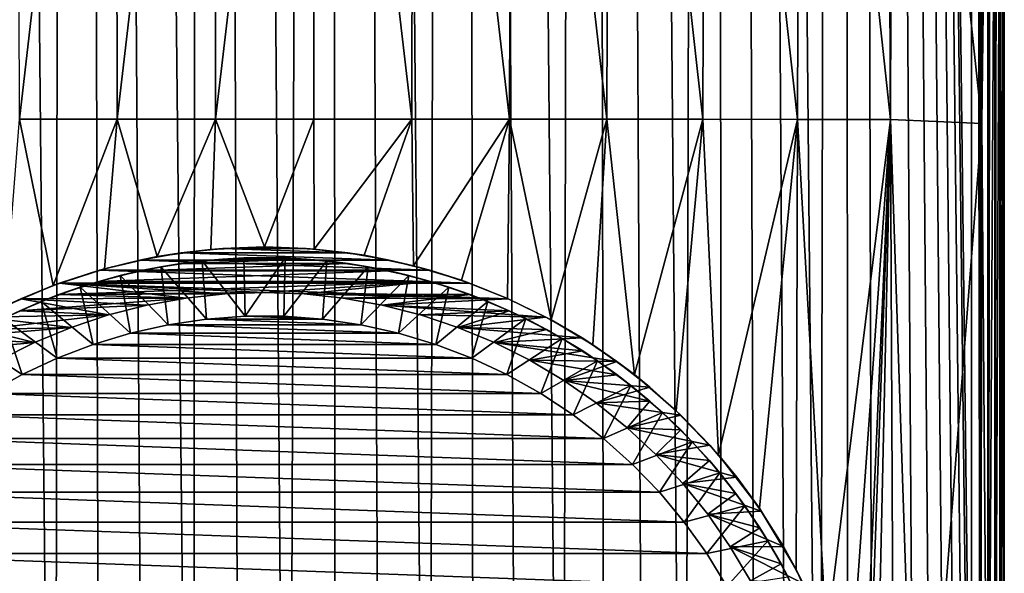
# Model space of a CAD drawing. Header units: metres. Extents: x -136 to 36, y -263 to -20.
# Tile 8 of 99: x -105 to -85, y -241 to -229. Entities that reach past the tile are written whole.
import ezdxf

# ---------------------------------------------------------------- set-up
doc = ezdxf.new("R2010")
doc.units = ezdxf.units.M
doc.layers.add('solid_11_382_034_XXX', color=7, linetype='CONTINUOUS')

msp = doc.modelspace()

# ---------------------------------------------------------------- linework, layer by layer
at = {"layer": 'solid_11_382_034_XXX'}
for points in [[(-104.252975, -261.679535, 8.58967), (-103.910507, -27.593061, 12.983451), (-106.517082, -27.593649, 12.938132)], [(-105.15937, -261.365051, 8.581346), (-104.252975, -261.679535, 8.58967), (-106.517082, -27.593649, 12.938132)], [(-104.252975, -261.679535, 8.58967), (-103.328278, -261.932617, 8.596609), (-103.910507, -27.593061, 12.983451)], [(-101.437279, -262.251343, 8.605653), (-101.303551, -27.592766, 13.006112), (-103.910507, -27.593061, 12.983451)], [(-102.387703, -262.123627, 8.601989), (-101.437279, -262.251343, 8.605653), (-103.910507, -27.593061, 12.983451)], [(-103.328278, -261.932617, 8.596609), (-102.387703, -262.123627, 8.601989), (-103.910507, -27.593061, 12.983451)], [(-101.437279, -262.251343, 8.605653), (-100.479813, -262.315369, 8.607512), (-101.303551, -27.592766, 13.006112)], [(-99.519867, -262.315369, 8.607511), (-98.696449, -27.592766, 13.006112), (-101.303551, -27.592766, 13.006112)], [(-100.479813, -262.315369, 8.607512), (-99.519867, -262.315369, 8.607511), (-101.303551, -27.592766, 13.006112)], [(-99.519867, -262.315369, 8.607511), (-98.563408, -262.251404, 8.605655), (-98.696449, -27.592766, 13.006112)], [(-96.67202, -261.932678, 8.596611), (-96.089493, -27.593061, 12.983451), (-98.696449, -27.592766, 13.006112)], [(-97.611816, -262.123535, 8.601987), (-96.67202, -261.932678, 8.596611), (-98.696449, -27.592766, 13.006112)], [(-98.563408, -262.251404, 8.605655), (-97.611816, -262.123535, 8.601987), (-98.696449, -27.592766, 13.006112)], [(-96.67202, -261.932678, 8.596611), (-95.74691, -261.679474, 8.589669), (-96.089493, -27.593061, 12.983451)], [(-93.958092, -260.991119, 8.571878), (-93.482918, -27.593649, 12.938132), (-96.089493, -27.593061, 12.983451)], [(-94.840561, -261.365021, 8.581346), (-93.958092, -260.991119, 8.571878), (-96.089493, -27.593061, 12.983451)], [(-95.74691, -261.679474, 8.589669), (-94.840561, -261.365021, 8.581346), (-96.089493, -27.593061, 12.983451)], [(-93.958092, -260.991119, 8.571878), (-93.102135, -260.558929, 8.561518), (-93.482918, -27.593649, 12.938132)], [(-91.487648, -259.528992, 8.539349), (-90.876747, -27.594526, 12.870156), (-93.482918, -27.593649, 12.938132)], [(-92.277687, -260.070953, 8.550571), (-91.487648, -259.528992, 8.539349), (-93.482918, -27.593649, 12.938132)], [(-93.102135, -260.558929, 8.561518), (-92.277687, -260.070953, 8.550571), (-93.482918, -27.593649, 12.938132)], [(-91.487648, -259.528992, 8.539349), (-90.735924, -258.93573, 8.528191), (-90.876747, -27.594526, 12.870156)], [(-88.742783, -256.875977, 8.498601), (-88.271194, -27.595688, 12.779527), (-90.876747, -27.594526, 12.870156)], [(-89.360474, -257.606262, 8.507465), (-88.742783, -256.875977, 8.498601), (-90.876747, -27.594526, 12.870156)], [(-90.025894, -258.293915, 8.517447), (-89.360474, -257.606262, 8.507465), (-90.876747, -27.594526, 12.870156)], [(-90.735924, -258.93573, 8.528191), (-90.025894, -258.293915, 8.517447), (-90.876747, -27.594526, 12.870156)], [(-88.742783, -256.875977, 8.498601), (-88.175591, -256.106537, 8.491193), (-88.271194, -27.595688, 12.779527)], [(-85.666565, -248.023499, 8.53326), (-85.666565, -137.810318, 10.599758), (-88.271194, -27.595688, 12.779527)], [(-85.698471, -248.977234, 8.516902), (-85.666565, -248.023499, 8.53326), (-88.271194, -27.595688, 12.779527)], [(-85.793983, -249.926331, 8.50365), (-85.698471, -248.977234, 8.516902), (-88.271194, -27.595688, 12.779527)], [(-85.952705, -250.867004, 8.493495), (-85.793983, -249.926331, 8.50365), (-88.271194, -27.595688, 12.779527)], [(-86.173996, -251.795303, 8.486381), (-85.952705, -250.867004, 8.493495), (-88.271194, -27.595688, 12.779527)], [(-86.456825, -252.706741, 8.482205), (-86.173996, -251.795303, 8.486381), (-88.271194, -27.595688, 12.779527)], [(-86.799973, -253.597412, 8.480816), (-86.456825, -252.706741, 8.482205), (-88.271194, -27.595688, 12.779527)], [(-87.202019, -254.463516, 8.482013), (-86.799973, -253.597412, 8.480816), (-88.271194, -27.595688, 12.779527)], [(-87.66127, -255.301208, 8.485563), (-87.202019, -254.463516, 8.482013), (-88.271194, -27.595688, 12.779527)], [(-88.175591, -256.106537, 8.491193), (-87.66127, -255.301208, 8.485563), (-88.271194, -27.595688, 12.779527)], [(-85.49205, -248.022919, 8.502464), (-85.492104, -27.597519, 12.635456), (-85.666565, -27.59713, 12.666255)], [(-85.49205, -248.022919, 8.502464), (-85.666565, -27.59713, 12.666255), (-85.666565, -137.810318, 10.599758)], [(-85.490456, -248.022903, 8.501966), (-85.33094, -27.598446, 12.56182), (-85.492104, -27.597519, 12.635456)], [(-85.49205, -248.022919, 8.502464), (-85.490456, -248.022903, 8.501966), (-85.492104, -27.597519, 12.635456)], [(-85.330864, -248.02153, 8.42884), (-85.33094, -27.598446, 12.56182), (-85.490456, -248.022903, 8.501966)], [(-85.327271, -248.0215, 8.426593), (-85.193413, -27.599844, 12.450047), (-85.33094, -27.598446, 12.56182)], [(-85.330864, -248.02153, 8.42884), (-85.327271, -248.0215, 8.426593), (-85.33094, -27.598446, 12.56182)], [(-85.193344, -248.01944, 8.317105), (-85.193413, -27.599844, 12.450047), (-85.327271, -248.0215, 8.426593)], [(-85.188667, -248.019348, 8.312153), (-85.088326, -27.601612, 12.307282), (-85.193413, -27.599844, 12.450047)], [(-85.193344, -248.01944, 8.317105), (-85.188667, -248.019348, 8.312153), (-85.193413, -27.599844, 12.450047)], [(-85.088287, -248.016769, 8.174422), (-85.088326, -27.601612, 12.307282), (-85.188667, -248.019348, 8.312153)], [(-85.083778, -248.016617, 8.166194), (-85.050156, -27.602596, 12.227073), (-85.088326, -27.601612, 12.307282)], [(-85.088287, -248.016769, 8.174422), (-85.083778, -248.016617, 8.166194), (-85.088326, -27.601612, 12.307282)], [(-85.02243, -248.013687, 8.009934), (-85.050156, -27.602596, 12.227073), (-85.083778, -248.016617, 8.166194)], [(-85.02243, -248.013687, 8.009934), (-85.022446, -27.603624, 12.142671), (-85.050156, -27.602596, 12.227073)], [(-85.019531, -248.013458, 7.99834), (-85.00563, -27.604679, 12.055434), (-85.022446, -27.603624, 12.142671)], [(-85.02243, -248.013687, 8.009934), (-85.019531, -248.013458, 7.99834), (-85.022446, -27.603624, 12.142671)], [(-85, -137.80806, 9.900476), (-85.00563, -27.604679, 12.055434), (-85.019531, -248.013458, 7.99834)], [(-85.49205, -248.022919, 8.502464), (-85.666565, -137.810318, 10.599758), (-85.666565, -248.023499, 8.53326)], [(-85.019531, -248.013458, 7.99834), (-85, -248.010391, 7.834183), (-85, -137.80806, 9.900476)], [(-85, -137.80806, 9.900476), (-85, -248.010391, 7.834183), (-85, -144.351425, -5.228903)], [(-85, -248.010391, 7.834183), (-85, -146.289337, -5.20777), (-85, -144.351425, -5.228903)], [(-85, -248.010391, 7.834183), (-85, -161.009018, -5.046619), (-85, -146.289337, -5.20777)], [(-85, -248.010391, 7.834183), (-85, -177.834686, -4.861066), (-85, -161.009018, -5.046619)], [(-85, -248.010391, 7.834183), (-85, -194.896942, -4.671466), (-85, -177.834686, -4.861066)], [(-85, -248.010391, 7.834183), (-85, -212.258179, -4.477109), (-85, -194.896942, -4.671466)], [(-85.012383, -222.658966, -4.491094), (-85, -212.258179, -4.477109), (-85, -229.975937, -4.277336)], [(-85, -248.010391, 7.834183), (-85, -229.975937, -4.277336), (-85, -212.258179, -4.477109)], [(-104.97023, -231.334854, -7.239829), (-105.013031, -214.354538, -7.700078), (-103.015419, -214.353455, -7.914293)], [(-102.988083, -231.333786, -7.429968), (-104.97023, -231.334854, -7.239829), (-103.015419, -214.353455, -7.914293)], [(-102.988083, -231.333786, -7.429968), (-103.015419, -214.353455, -7.914293), (-101.006409, -214.352905, -8.022044)], [(-100.997017, -231.333237, -7.525499), (-102.988083, -231.333786, -7.429968), (-101.006409, -214.352905, -8.022044)], [(-100.997017, -231.333237, -7.525499), (-101.006409, -214.352905, -8.022044), (-98.993591, -214.352905, -8.022044)], [(-99.002983, -231.333237, -7.525499), (-100.997017, -231.333237, -7.525499), (-98.993591, -214.352905, -8.022044)], [(-97.011917, -231.333786, -7.429968), (-99.002983, -231.333237, -7.525499), (-98.993591, -214.352905, -8.022044)], [(-97.011917, -231.333786, -7.429968), (-98.993591, -214.352905, -8.022044), (-96.984581, -214.353455, -7.914293)], [(-95.02977, -231.334854, -7.239829), (-97.011917, -231.333786, -7.429968), (-96.984581, -214.353455, -7.914293)], [(-95.02977, -231.334854, -7.239829), (-96.984581, -214.353455, -7.914293), (-94.986969, -214.354538, -7.700078)], [(-93.062477, -231.336472, -6.956047), (-95.02977, -231.334854, -7.239829), (-94.986969, -214.354538, -7.700078)], [(-93.062477, -231.336472, -6.956047), (-94.986969, -214.354538, -7.700078), (-93.008369, -214.356171, -7.38074)], [(-91.115967, -231.338608, -6.579653), (-93.062477, -231.336472, -6.956047), (-93.008369, -214.356171, -7.38074)], [(-91.115967, -231.338608, -6.579653), (-93.008369, -214.356171, -7.38074), (-91.056328, -214.358337, -6.957722)], [(-89.195755, -231.341278, -6.112646), (-91.115967, -231.338608, -6.579653), (-91.056328, -214.358337, -6.957722)], [(-89.195755, -231.341278, -6.112646), (-91.056328, -214.358337, -6.957722), (-89.137848, -214.361038, -6.433821)], [(-87.307076, -231.344452, -5.55773), (-89.195755, -231.341278, -6.112646), (-89.137848, -214.361038, -6.433821)], [(-87.307076, -231.344452, -5.55773), (-89.137848, -214.361038, -6.433821), (-87.259483, -214.364273, -5.812792)], [(-85.454918, -231.42627, -4.916654), (-87.307076, -231.344452, -5.55773), (-87.259483, -214.364273, -5.812792)], [(-85.454918, -231.42627, -4.916654), (-87.259483, -214.364273, -5.812792), (-85.42749, -214.477219, -5.097048)], [(-85.280205, -216.621811, -4.98823), (-85.454918, -231.42627, -4.916654), (-85.42749, -214.477219, -5.097048)], [(-85.280205, -216.621811, -4.98823), (-85.324883, -248.116638, -4.662464), (-85.454918, -231.42627, -4.916654)], [(-85.154076, -216.62149, -4.866206), (-85.324883, -248.116638, -4.662464), (-85.280205, -216.621811, -4.98823)], [(-85.154076, -216.62149, -4.866206), (-85.189667, -248.115509, -4.550591), (-85.324883, -248.116638, -4.662464)], [(-85.063141, -217.860611, -4.704647), (-85.189667, -248.115509, -4.550591), (-85.154076, -216.62149, -4.866206)], [(-85.063141, -217.860611, -4.704647), (-85.086533, -248.114532, -4.408598), (-85.189667, -248.115509, -4.550591)], [(-85.012383, -222.658966, -4.491094), (-85.086533, -248.114532, -4.408598), (-85.063141, -217.860611, -4.704647)], [(-85.012383, -222.658966, -4.491094), (-85.021957, -248.113388, -4.245417), (-85.086533, -248.114532, -4.408598)], [(-85.012383, -222.658966, -4.491094), (-85, -229.975937, -4.277336), (-85.021957, -248.113388, -4.245417)], [(-85.021957, -248.113388, -4.245417), (-85, -229.975937, -4.277336), (-85, -248.112152, -4.071388)], [(-85, -248.059402, 2.099371), (-85, -248.112152, -4.071388), (-85, -229.975937, -4.277336)], [(-85, -248.010391, 7.834183), (-85, -248.059402, 2.099371), (-85, -229.975937, -4.277336)], [(-104.283516, -234.707474, -7.222364), (-105.265945, -235.127808, -7.10006), (-104.97023, -231.334854, -7.239829)], [(-104.283516, -234.707474, -7.222364), (-104.97023, -231.334854, -7.239829), (-102.988083, -231.333786, -7.429968)], [(-103.246651, -234.369156, -7.324081), (-104.283516, -234.707474, -7.222364), (-102.988083, -231.333786, -7.429968)], [(-102.174103, -234.123444, -7.39957), (-103.246651, -234.369156, -7.324081), (-102.988083, -231.333786, -7.429968)], [(-102.174103, -234.123444, -7.39957), (-102.988083, -231.333786, -7.429968), (-100.997017, -231.333237, -7.525499)], [(-101.085686, -233.975952, -7.44595), (-102.174103, -234.123444, -7.39957), (-100.997017, -231.333237, -7.525499)], [(-100, -233.927353, -7.46139), (-101.085686, -233.975952, -7.44595), (-100.997017, -231.333237, -7.525499)], [(-100, -233.927353, -7.46139), (-100.997017, -231.333237, -7.525499), (-99.002983, -231.333237, -7.525499)], [(-98.991684, -233.969269, -7.448066), (-100, -233.927353, -7.46139), (-99.002983, -231.333237, -7.525499)], [(-98.991684, -233.969269, -7.448066), (-99.002983, -231.333237, -7.525499), (-97.011917, -231.333786, -7.429968)], [(-97.980278, -234.09639, -7.408054), (-98.991684, -233.969269, -7.448066), (-97.011917, -231.333786, -7.429968)], [(-96.978729, -234.30899, -7.342482), (-97.980278, -234.09639, -7.408054), (-97.011917, -231.333786, -7.429968)], [(-96.978729, -234.30899, -7.342482), (-97.011917, -231.333786, -7.429968), (-95.02977, -231.334854, -7.239829)], [(-96.003799, -234.603348, -7.253143), (-96.978729, -234.30899, -7.342482), (-95.02977, -231.334854, -7.239829)], [(-95.072845, -234.971237, -7.145179), (-96.003799, -234.603348, -7.253143), (-95.02977, -231.334854, -7.239829)], [(-94.186424, -235.408478, -7.021376), (-95.072845, -234.971237, -7.145179), (-95.02977, -231.334854, -7.239829)], [(-94.186424, -235.408478, -7.021376), (-95.02977, -231.334854, -7.239829), (-93.062477, -231.336472, -6.956047)], [(-93.340652, -235.914886, -6.883566), (-94.186424, -235.408478, -7.021376), (-93.062477, -231.336472, -6.956047)], [(-92.500992, -236.517685, -6.728157), (-93.340652, -235.914886, -6.883566), (-93.062477, -231.336472, -6.956047)], [(-92.500992, -236.517685, -6.728157), (-93.062477, -231.336472, -6.956047), (-91.115967, -231.338608, -6.579653)], [(-91.650093, -237.25116, -6.551744), (-92.500992, -236.517685, -6.728157), (-91.115967, -231.338608, -6.579653)], [(-90.796898, -238.144791, -6.355439), (-91.650093, -237.25116, -6.551744), (-91.115967, -231.338608, -6.579653)], [(-90.796898, -238.144791, -6.355439), (-91.115967, -231.338608, -6.579653), (-89.195755, -231.341278, -6.112646)], [(-89.964363, -239.228378, -6.143184), (-90.796898, -238.144791, -6.355439), (-89.195755, -231.341278, -6.112646)], [(-89.22113, -240.470352, -5.938143), (-89.964363, -239.228378, -6.143184), (-89.195755, -231.341278, -6.112646)], [(-88.608475, -241.851746, -5.754542), (-89.22113, -240.470352, -5.938143), (-89.195755, -231.341278, -6.112646)], [(-88.608475, -241.851746, -5.754542), (-89.195755, -231.341278, -6.112646), (-87.307076, -231.344452, -5.55773)], [(-88.160995, -243.345947, -5.606821), (-88.608475, -241.851746, -5.754542), (-87.307076, -231.344452, -5.55773)], [(-87.905533, -244.916992, -5.510496), (-88.160995, -243.345947, -5.606821), (-87.307076, -231.344452, -5.55773)], [(-87.857979, -246.51767, -5.46942), (-87.905533, -244.916992, -5.510496), (-87.307076, -231.344452, -5.55773)], [(-87.680733, -248.119522, -5.394696), (-87.857979, -246.51767, -5.46942), (-87.307076, -231.344452, -5.55773)], [(-86.749092, -248.118576, -5.130196), (-87.680733, -248.119522, -5.394696), (-87.307076, -231.344452, -5.55773)], [(-86.749092, -248.118576, -5.130196), (-87.307076, -231.344452, -5.55773), (-85.454918, -231.42627, -4.916654)], [(-85.483002, -248.117844, -4.73697), (-86.749092, -248.118576, -5.130196), (-85.454918, -231.42627, -4.916654)], [(-85.324883, -248.116638, -4.662464), (-85.483002, -248.117844, -4.73697), (-85.454918, -231.42627, -4.916654)], [(-101.690956, -234.045593, -5.300001), (-102.174103, -234.123444, -7.39957), (-101.085686, -233.975952, -7.44595)], [(-100.847542, -233.95694, -5.300001), (-101.690956, -234.045593, -5.300001), (-101.085686, -233.975952, -7.44595)], [(-100.847542, -233.95694, -5.300001), (-98.309044, -234.045593, -5.300001), (-101.690956, -234.045593, -5.300001)], [(-100.847542, -233.95694, -5.300001), (-101.085686, -233.975952, -7.44595), (-100, -233.927353, -7.46139)], [(-100.847542, -233.95694, -5.300001), (-100, -233.927353, -7.46139), (-100, -233.927353, -5.300001)], [(-100.847542, -233.95694, -5.300001), (-100, -233.927353, -5.300001), (-99.152458, -233.95694, -5.300001)], [(-100.847542, -233.95694, -5.300001), (-99.152458, -233.95694, -5.300001), (-98.309044, -234.045593, -5.300001)], [(-100, -233.927353, -5.300001), (-100, -233.927353, -7.46139), (-98.991684, -233.969269, -7.448066)], [(-99.152458, -233.95694, -5.300001), (-100, -233.927353, -5.300001), (-98.991684, -233.969269, -7.448066)], [(-98.309044, -234.045593, -5.300001), (-99.152458, -233.95694, -5.300001), (-98.991684, -233.969269, -7.448066)], [(-98.309044, -234.045593, -5.300001), (-98.991684, -233.969269, -7.448066), (-97.980278, -234.09639, -7.408054)], [(-102.526131, -234.192856, -5.300001), (-103.246651, -234.369156, -7.324081), (-102.174103, -234.123444, -7.39957)], [(-101.690956, -234.045593, -5.300001), (-102.526131, -234.192856, -5.300001), (-102.174103, -234.123444, -7.39957)], [(-101.690956, -234.045593, -5.300001), (-97.473869, -234.192856, -5.300001), (-102.526131, -234.192856, -5.300001)], [(-101.698532, -234.263824, -6), (-98.301476, -234.263824, -6), (-99.148567, -234.17276, -6)], [(-101.698532, -234.263824, -6), (-99.148567, -234.17276, -6), (-100.851433, -234.17276, -6)], [(-101.263786, -234.209442, -9.86584), (-101.698532, -234.263824, -6), (-100.851433, -234.17276, -6)], [(-101.690956, -234.045593, -5.300001), (-98.309044, -234.045593, -5.300001), (-97.473869, -234.192856, -5.300001)], [(-100.421967, -234.149811, -9.86584), (-101.263786, -234.209442, -9.86584), (-100.851433, -234.17276, -6)], [(-100.392609, -235.334518, -10.55), (-101.263786, -234.209442, -9.86584), (-100.421967, -234.149811, -9.86584)], [(-100.851433, -234.17276, -6), (-99.148567, -234.17276, -6), (-100, -234.142349, -6)], [(-100.421967, -234.149811, -9.86584), (-100.851433, -234.17276, -6), (-100, -234.142349, -6)], [(-99.578033, -234.149811, -9.86584), (-100.421967, -234.149811, -9.86584), (-100, -234.142349, -6)], [(-100.392609, -235.334518, -10.55), (-100.421967, -234.149811, -9.86584), (-99.578033, -234.149811, -9.86584)], [(-99.607384, -235.334518, -10.55), (-100.392609, -235.334518, -10.55), (-99.578033, -234.149811, -9.86584)], [(-99.578033, -234.149811, -9.86584), (-100, -234.142349, -6), (-99.148567, -234.17276, -6)], [(-99.607384, -235.334518, -10.55), (-99.578033, -234.149811, -9.86584), (-98.736214, -234.209442, -9.86584)], [(-98.736214, -234.209442, -9.86584), (-99.578033, -234.149811, -9.86584), (-99.148567, -234.17276, -6)], [(-98.736214, -234.209442, -9.86584), (-99.148567, -234.17276, -6), (-98.301476, -234.263824, -6)], [(-97.473869, -234.192856, -5.300001), (-98.309044, -234.045593, -5.300001), (-97.980278, -234.09639, -7.408054)], [(-97.473869, -234.192856, -5.300001), (-97.980278, -234.09639, -7.408054), (-96.978729, -234.30899, -7.342482)], [(-104.155548, -234.66008, -5.300001), (-104.283516, -234.707474, -7.222364), (-103.246651, -234.369156, -7.324081)], [(-103.348991, -234.398026, -5.300001), (-104.155548, -234.66008, -5.300001), (-103.246651, -234.369156, -7.324081)], [(-102.526131, -234.192856, -5.300001), (-103.348991, -234.398026, -5.300001), (-103.246651, -234.369156, -7.324081)], [(-102.526131, -234.192856, -5.300001), (-96.651009, -234.398026, -5.300001), (-103.348991, -234.398026, -5.300001)], [(-102.099289, -234.32843, -9.86584), (-102.924301, -234.506149, -9.86584), (-102.536972, -234.4151, -6)], [(-101.952599, -235.506165, -10.55), (-102.924301, -234.506149, -9.86584), (-102.099289, -234.32843, -9.86584)], [(-102.536972, -234.4151, -6), (-97.463036, -234.4151, -6), (-98.301476, -234.263824, -6)], [(-102.536972, -234.4151, -6), (-98.301476, -234.263824, -6), (-101.698532, -234.263824, -6)], [(-102.099289, -234.32843, -9.86584), (-102.536972, -234.4151, -6), (-101.698532, -234.263824, -6)], [(-102.526131, -234.192856, -5.300001), (-97.473869, -234.192856, -5.300001), (-96.651009, -234.398026, -5.300001)], [(-101.263786, -234.209442, -9.86584), (-102.099289, -234.32843, -9.86584), (-101.698532, -234.263824, -6)], [(-101.175743, -235.391846, -10.55), (-102.099289, -234.32843, -9.86584), (-101.263786, -234.209442, -9.86584)], [(-101.175743, -235.391846, -10.55), (-101.952599, -235.506165, -10.55), (-102.099289, -234.32843, -9.86584)], [(-100.392609, -235.334518, -10.55), (-101.175743, -235.391846, -10.55), (-101.263786, -234.209442, -9.86584)], [(-98.824257, -235.391846, -10.55), (-99.607384, -235.334518, -10.55), (-98.736214, -234.209442, -9.86584)], [(-98.824257, -235.391846, -10.55), (-98.736214, -234.209442, -9.86584), (-97.900711, -234.32843, -9.86584)], [(-98.047401, -235.506165, -10.55), (-98.824257, -235.391846, -10.55), (-97.900711, -234.32843, -9.86584)], [(-97.900711, -234.32843, -9.86584), (-98.736214, -234.209442, -9.86584), (-98.301476, -234.263824, -6)], [(-97.900711, -234.32843, -9.86584), (-98.301476, -234.263824, -6), (-97.463036, -234.4151, -6)], [(-98.047401, -235.506165, -10.55), (-97.900711, -234.32843, -9.86584), (-97.075699, -234.506149, -9.86584)], [(-97.075699, -234.506149, -9.86584), (-97.900711, -234.32843, -9.86584), (-97.463036, -234.4151, -6)], [(-96.651009, -234.398026, -5.300001), (-97.473869, -234.192856, -5.300001), (-96.978729, -234.30899, -7.342482)], [(-96.651009, -234.398026, -5.300001), (-96.978729, -234.30899, -7.342482), (-96.003799, -234.603348, -7.253143)], [(-103.348991, -234.398026, -5.300001), (-95.844452, -234.66008, -5.300001), (-104.155548, -234.66008, -5.300001)], [(-102.924301, -234.506149, -9.86584), (-103.734688, -234.74173, -9.86584), (-103.36248, -234.625809, -6)], [(-102.719032, -235.676895, -10.55), (-103.734688, -234.74173, -9.86584), (-102.924301, -234.506149, -9.86584)], [(-103.36248, -234.625809, -6), (-96.63752, -234.625793, -6), (-97.463036, -234.4151, -6)], [(-103.36248, -234.625809, -6), (-97.463036, -234.4151, -6), (-102.536972, -234.4151, -6)], [(-102.924301, -234.506149, -9.86584), (-103.36248, -234.625809, -6), (-102.536972, -234.4151, -6)], [(-103.348991, -234.398026, -5.300001), (-96.651009, -234.398026, -5.300001), (-95.844452, -234.66008, -5.300001)], [(-101.952599, -235.506165, -10.55), (-102.719032, -235.676895, -10.55), (-102.924301, -234.506149, -9.86584)], [(-97.280968, -235.676895, -10.55), (-98.047401, -235.506165, -10.55), (-97.075699, -234.506149, -9.86584)], [(-97.075699, -234.506149, -9.86584), (-97.463036, -234.4151, -6), (-96.63752, -234.625793, -6)], [(-97.280968, -235.676895, -10.55), (-97.075699, -234.506149, -9.86584), (-96.265312, -234.74173, -9.86584)], [(-96.265312, -234.74173, -9.86584), (-97.075699, -234.506149, -9.86584), (-96.63752, -234.625793, -6)], [(-95.844452, -234.66008, -5.300001), (-96.651009, -234.398026, -5.300001), (-96.003799, -234.603348, -7.253143)], [(-104.941849, -234.977768, -5.300001), (-105.265945, -235.127808, -7.10006), (-104.283516, -234.707474, -7.222364)], [(-104.155548, -234.66008, -5.300001), (-104.941849, -234.977768, -5.300001), (-104.283516, -234.707474, -7.222364)], [(-101.597481, -234.966599, -5.300001), (-104.941849, -234.977768, -5.300001), (-104.155548, -234.66008, -5.300001)], [(-103.734688, -234.74173, -9.86584), (-104.526398, -235.033981, -9.86584), (-104.17086, -234.894852, -6)], [(-103.470963, -235.903122, -10.55), (-104.526398, -235.033981, -9.86584), (-103.734688, -234.74173, -9.86584)], [(-104.17086, -234.894852, -6), (-100, -234.852356, -6), (-96.63752, -234.625793, -6)], [(-104.17086, -234.894852, -6), (-96.63752, -234.625793, -6), (-103.36248, -234.625809, -6)], [(-103.734688, -234.74173, -9.86584), (-104.17086, -234.894852, -6), (-103.36248, -234.625809, -6)], [(-104.155548, -234.66008, -5.300001), (-95.844452, -234.66008, -5.300001), (-95.058151, -234.977768, -5.300001)], [(-100, -234.852356, -5.300001), (-104.155548, -234.66008, -5.300001), (-95.058151, -234.977768, -5.300001)], [(-100.800781, -234.880951, -5.300001), (-101.597481, -234.966599, -5.300001), (-104.155548, -234.66008, -5.300001)], [(-100, -234.852356, -5.300001), (-100.800781, -234.880951, -5.300001), (-104.155548, -234.66008, -5.300001)], [(-102.719032, -235.676895, -10.55), (-103.470963, -235.903122, -10.55), (-103.734688, -234.74173, -9.86584)], [(-96.63752, -234.625793, -6), (-100, -234.852356, -6), (-99.199219, -234.880951, -6)], [(-96.63752, -234.625793, -6), (-99.199219, -234.880951, -6), (-95.829147, -234.894852, -6)], [(-96.529037, -235.903122, -10.55), (-97.280968, -235.676895, -10.55), (-96.265312, -234.74173, -9.86584)], [(-96.265312, -234.74173, -9.86584), (-96.63752, -234.625793, -6), (-95.829147, -234.894852, -6)], [(-96.529037, -235.903122, -10.55), (-96.265312, -234.74173, -9.86584), (-95.473602, -235.033981, -9.86584)], [(-95.473602, -235.033981, -9.86584), (-96.265312, -234.74173, -9.86584), (-95.829147, -234.894852, -6)], [(-95.844452, -234.66008, -5.300001), (-96.003799, -234.603348, -7.253143), (-95.072845, -234.971237, -7.145179)], [(-95.058151, -234.977768, -5.300001), (-95.844452, -234.66008, -5.300001), (-95.072845, -234.971237, -7.145179)], [(-104.957977, -235.220886, -6), (-101.597481, -234.966599, -6), (-104.17086, -234.894852, -6)], [(-104.526398, -235.033981, -9.86584), (-104.957977, -235.220886, -6), (-104.17086, -234.894852, -6)], [(-104.957977, -235.220886, -6), (-102.386047, -235.108871, -6), (-101.597481, -234.966599, -6)], [(-101.597481, -234.966599, -5.300001), (-102.386047, -235.108871, -5.300001), (-104.941849, -234.977768, -5.300001)], [(-104.17086, -234.894852, -6), (-100.800781, -234.880951, -6), (-100, -234.852356, -6)], [(-104.17086, -234.894852, -6), (-101.597481, -234.966599, -6), (-100.800781, -234.880951, -6)], [(-102.386047, -235.108871, -6), (-102.386047, -235.108871, -5.300001), (-101.597481, -234.966599, -5.300001)], [(-101.597481, -234.966599, -6), (-102.386047, -235.108871, -6), (-101.597481, -234.966599, -5.300001)], [(-101.597481, -234.966599, -6), (-101.597481, -234.966599, -5.300001), (-100.800781, -234.880951, -5.300001)], [(-100.800781, -234.880951, -6), (-101.597481, -234.966599, -6), (-100.800781, -234.880951, -5.300001)], [(-100.800781, -234.880951, -6), (-100.800781, -234.880951, -5.300001), (-100, -234.852356, -5.300001)], [(-100, -234.852356, -6), (-100.800781, -234.880951, -6), (-100, -234.852356, -5.300001)], [(-99.199219, -234.880951, -5.300001), (-100, -234.852356, -5.300001), (-95.058151, -234.977768, -5.300001)], [(-100, -234.852356, -6), (-100, -234.852356, -5.300001), (-99.199219, -234.880951, -5.300001)], [(-99.199219, -234.880951, -6), (-100, -234.852356, -6), (-99.199219, -234.880951, -5.300001)], [(-98.402519, -234.966599, -5.300001), (-99.199219, -234.880951, -5.300001), (-95.058151, -234.977768, -5.300001)], [(-99.199219, -234.880951, -6), (-99.199219, -234.880951, -5.300001), (-98.402519, -234.966599, -5.300001)], [(-98.402512, -234.966599, -6), (-99.199219, -234.880951, -6), (-98.402519, -234.966599, -5.300001)], [(-95.829147, -234.894852, -6), (-99.199219, -234.880951, -6), (-98.402512, -234.966599, -6)], [(-97.613953, -235.108871, -5.300001), (-98.402519, -234.966599, -5.300001), (-95.058151, -234.977768, -5.300001)], [(-98.402512, -234.966599, -6), (-98.402519, -234.966599, -5.300001), (-97.613953, -235.108871, -5.300001)], [(-95.829147, -234.894852, -6), (-98.402512, -234.966599, -6), (-97.613953, -235.108871, -6)], [(-97.613953, -235.108871, -6), (-98.402512, -234.966599, -6), (-97.613953, -235.108871, -5.300001)], [(-95.829147, -234.894852, -6), (-97.613953, -235.108871, -6), (-95.042023, -235.220886, -6)], [(-95.473602, -235.033981, -9.86584), (-95.829147, -234.894852, -6), (-95.042023, -235.220886, -6)], [(-95.058151, -234.977768, -5.300001), (-95.072845, -234.971237, -7.145179), (-94.186424, -235.408478, -7.021376)], [(-104.941849, -234.977768, -5.300001), (-105.704079, -235.349533, -5.300001), (-105.265945, -235.127808, -7.10006)], [(-103.162445, -235.307037, -5.300001), (-105.704079, -235.349533, -5.300001), (-104.941849, -234.977768, -5.300001)], [(-104.526398, -235.033981, -9.86584), (-105.295479, -235.381454, -9.86584), (-104.957977, -235.220886, -6)], [(-104.204376, -236.183624, -10.55), (-105.295479, -235.381454, -9.86584), (-104.526398, -235.033981, -9.86584)], [(-104.957977, -235.220886, -6), (-103.162445, -235.307037, -6), (-102.386047, -235.108871, -6)], [(-102.386047, -235.108871, -5.300001), (-103.162445, -235.307037, -5.300001), (-104.941849, -234.977768, -5.300001)], [(-103.470963, -235.903122, -10.55), (-104.204376, -236.183624, -10.55), (-104.526398, -235.033981, -9.86584)], [(-103.162445, -235.307037, -6), (-103.162445, -235.307037, -5.300001), (-102.386047, -235.108871, -5.300001)], [(-102.386047, -235.108871, -6), (-103.162445, -235.307037, -6), (-102.386047, -235.108871, -5.300001)], [(-97.613953, -235.108871, -5.300001), (-95.058151, -234.977768, -5.300001), (-94.295921, -235.349533, -5.300001)], [(-96.837555, -235.307037, -5.300001), (-97.613953, -235.108871, -5.300001), (-94.295921, -235.349533, -5.300001)], [(-97.613953, -235.108871, -6), (-97.613953, -235.108871, -5.300001), (-96.837555, -235.307037, -5.300001)], [(-96.837547, -235.307037, -6), (-97.613953, -235.108871, -6), (-96.837555, -235.307037, -5.300001)], [(-95.042023, -235.220886, -6), (-97.613953, -235.108871, -6), (-96.837547, -235.307037, -6)], [(-95.795624, -236.183624, -10.55), (-96.529037, -235.903122, -10.55), (-95.473602, -235.033981, -9.86584)], [(-95.795624, -236.183624, -10.55), (-95.473602, -235.033981, -9.86584), (-94.704521, -235.381454, -9.86584)], [(-94.704521, -235.381454, -9.86584), (-95.473602, -235.033981, -9.86584), (-95.042023, -235.220886, -6)], [(-94.295921, -235.349533, -5.300001), (-95.058151, -234.977768, -5.300001), (-94.186424, -235.408478, -7.021376)], [(-103.922737, -235.560089, -5.300001), (-106.438522, -235.77356, -5.300001), (-105.704079, -235.349533, -5.300001)], [(-105.719841, -235.602249, -6), (-103.162445, -235.307037, -6), (-104.957977, -235.220886, -6)], [(-105.295479, -235.381454, -9.86584), (-105.719841, -235.602249, -6), (-104.957977, -235.220886, -6)], [(-105.719841, -235.602249, -6), (-103.922737, -235.560089, -6), (-103.162445, -235.307037, -6)], [(-103.162445, -235.307037, -5.300001), (-103.922737, -235.560089, -5.300001), (-105.704079, -235.349533, -5.300001)], [(-103.922737, -235.560089, -6), (-103.922737, -235.560089, -5.300001), (-103.162445, -235.307037, -5.300001)], [(-103.162445, -235.307037, -6), (-103.922737, -235.560089, -6), (-103.162445, -235.307037, -5.300001)], [(-98.824257, -235.391846, -10.55), (-101.175743, -235.391846, -10.55), (-100.392609, -235.334518, -10.55)], [(-98.824257, -235.391846, -10.55), (-100.392609, -235.334518, -10.55), (-99.607384, -235.334518, -10.55)], [(-96.077263, -235.560089, -5.300001), (-96.837555, -235.307037, -5.300001), (-94.295921, -235.349533, -5.300001)], [(-96.837547, -235.307037, -6), (-96.837555, -235.307037, -5.300001), (-96.077263, -235.560089, -5.300001)], [(-95.042023, -235.220886, -6), (-96.837547, -235.307037, -6), (-96.077263, -235.560089, -6)], [(-96.077263, -235.560089, -6), (-96.837547, -235.307037, -6), (-96.077263, -235.560089, -5.300001)], [(-95.042023, -235.220886, -6), (-96.077263, -235.560089, -6), (-94.280167, -235.602249, -6)], [(-96.077263, -235.560089, -5.300001), (-94.295921, -235.349533, -5.300001), (-93.561478, -235.77356, -5.300001)], [(-94.704521, -235.381454, -9.86584), (-95.042023, -235.220886, -6), (-94.280167, -235.602249, -6)], [(-93.561478, -235.77356, -5.300001), (-94.295921, -235.349533, -5.300001), (-94.186424, -235.408478, -7.021376)], [(-103.922737, -235.560089, -5.300001), (-104.663033, -235.86673, -5.300001), (-106.438522, -235.77356, -5.300001)], [(-104.915352, -236.516922, -10.55), (-106.038078, -235.78241, -9.86584), (-105.295479, -235.381454, -9.86584)], [(-105.719841, -235.602249, -6), (-104.663033, -235.86673, -6), (-103.922737, -235.560089, -6)], [(-104.204376, -236.183624, -10.55), (-104.915352, -236.516922, -10.55), (-105.295479, -235.381454, -9.86584)], [(-104.663033, -235.86673, -6), (-104.663033, -235.86673, -5.300001), (-103.922737, -235.560089, -5.300001)], [(-103.922737, -235.560089, -6), (-104.663033, -235.86673, -6), (-103.922737, -235.560089, -5.300001)], [(-97.280968, -235.676895, -10.55), (-102.719032, -235.676895, -10.55), (-101.952599, -235.506165, -10.55)], [(-98.047401, -235.506165, -10.55), (-101.952599, -235.506165, -10.55), (-101.175743, -235.391846, -10.55)], [(-97.280968, -235.676895, -10.55), (-101.952599, -235.506165, -10.55), (-98.047401, -235.506165, -10.55)], [(-98.047401, -235.506165, -10.55), (-101.175743, -235.391846, -10.55), (-98.824257, -235.391846, -10.55)], [(-95.336967, -235.86673, -5.300001), (-96.077263, -235.560089, -5.300001), (-93.561478, -235.77356, -5.300001)], [(-96.077263, -235.560089, -6), (-96.077263, -235.560089, -5.300001), (-95.336967, -235.86673, -5.300001)], [(-95.336967, -235.86673, -6), (-96.077263, -235.560089, -6), (-95.336967, -235.86673, -5.300001)], [(-94.280167, -235.602249, -6), (-96.077263, -235.560089, -6), (-95.336967, -235.86673, -6)], [(-95.084641, -236.516922, -10.55), (-95.795624, -236.183624, -10.55), (-94.704521, -235.381454, -9.86584)], [(-95.084641, -236.516922, -10.55), (-94.704521, -235.381454, -9.86584), (-93.961922, -235.78241, -9.86584)], [(-93.961922, -235.78241, -9.86584), (-94.704521, -235.381454, -9.86584), (-94.280167, -235.602249, -6)], [(-93.561478, -235.77356, -5.300001), (-94.186424, -235.408478, -7.021376), (-93.340652, -235.914886, -6.883566)], [(-106.452553, -236.036987, -6), (-104.663033, -235.86673, -6), (-105.719841, -235.602249, -6)], [(-104.663033, -235.86673, -5.300001), (-105.37957, -236.225403, -5.300001), (-106.438522, -235.77356, -5.300001)], [(-96.529037, -235.903122, -10.55), (-103.470963, -235.903122, -10.55), (-102.719032, -235.676895, -10.55)], [(-96.529037, -235.903122, -10.55), (-102.719032, -235.676895, -10.55), (-97.280968, -235.676895, -10.55)], [(-94.280167, -235.602249, -6), (-95.336967, -235.86673, -6), (-93.547455, -236.036987, -6)], [(-95.336967, -235.86673, -5.300001), (-93.561478, -235.77356, -5.300001), (-92.858406, -236.247787, -5.300001)], [(-93.961922, -235.78241, -9.86584), (-94.280167, -235.602249, -6), (-93.547455, -236.036987, -6)], [(-92.858406, -236.247787, -5.300001), (-93.561478, -235.77356, -5.300001), (-93.340652, -235.914886, -6.883566)], [(-106.452553, -236.036987, -6), (-105.37957, -236.225403, -6), (-104.663033, -235.86673, -6)], [(-104.915352, -236.516922, -10.55), (-105.600105, -236.90123, -10.55), (-106.038078, -235.78241, -9.86584)], [(-105.37957, -236.225403, -6), (-105.37957, -236.225403, -5.300001), (-104.663033, -235.86673, -5.300001)], [(-104.663033, -235.86673, -6), (-105.37957, -236.225403, -6), (-104.663033, -235.86673, -5.300001)], [(-95.795624, -236.183624, -10.55), (-104.204376, -236.183624, -10.55), (-103.470963, -235.903122, -10.55)], [(-95.795624, -236.183624, -10.55), (-103.470963, -235.903122, -10.55), (-96.529037, -235.903122, -10.55)], [(-94.62043, -236.225403, -5.300001), (-95.336967, -235.86673, -5.300001), (-92.858406, -236.247787, -5.300001)], [(-95.336967, -235.86673, -6), (-95.336967, -235.86673, -5.300001), (-94.62043, -236.225403, -5.300001)], [(-94.62043, -236.225403, -6), (-95.336967, -235.86673, -6), (-94.62043, -236.225403, -5.300001)], [(-93.547455, -236.036987, -6), (-95.336967, -235.86673, -6), (-94.62043, -236.225403, -6)], [(-94.399887, -236.90123, -10.55), (-95.084641, -236.516922, -10.55), (-93.961922, -235.78241, -9.86584)], [(-94.399887, -236.90123, -10.55), (-93.961922, -235.78241, -9.86584), (-93.249504, -236.234833, -9.86584)], [(-93.249504, -236.234833, -9.86584), (-93.961922, -235.78241, -9.86584), (-93.547455, -236.036987, -6)], [(-92.858406, -236.247787, -5.300001), (-93.340652, -235.914886, -6.883566), (-92.500992, -236.517685, -6.728157)], [(-93.547455, -236.036987, -6), (-94.62043, -236.225403, -6), (-92.847618, -236.522888, -6)], [(-93.249504, -236.234833, -9.86584), (-93.547455, -236.036987, -6), (-92.847618, -236.522888, -6)], [(-95.084641, -236.516922, -10.55), (-104.915352, -236.516922, -10.55), (-104.204376, -236.183624, -10.55)], [(-95.084641, -236.516922, -10.55), (-104.204376, -236.183624, -10.55), (-95.795624, -236.183624, -10.55)], [(-93.931305, -236.634277, -5.300001), (-94.62043, -236.225403, -5.300001), (-92.858406, -236.247787, -5.300001)], [(-94.62043, -236.225403, -6), (-94.62043, -236.225403, -5.300001), (-93.931305, -236.634277, -5.300001)], [(-93.931305, -236.634277, -6), (-94.62043, -236.225403, -6), (-93.931305, -236.634277, -5.300001)], [(-92.847618, -236.522888, -6), (-94.62043, -236.225403, -6), (-93.931305, -236.634277, -6)], [(-93.745018, -237.334488, -10.55), (-94.399887, -236.90123, -10.55), (-93.249504, -236.234833, -9.86584)], [(-93.931305, -236.634277, -5.300001), (-92.858406, -236.247787, -5.300001), (-92.190132, -236.769913, -5.300001)], [(-93.745018, -237.334488, -10.55), (-93.249504, -236.234833, -9.86584), (-92.570847, -236.736481, -9.86584)], [(-92.570847, -236.736481, -9.86584), (-93.249504, -236.234833, -9.86584), (-92.847618, -236.522888, -6)], [(-92.190132, -236.769913, -5.300001), (-92.858406, -236.247787, -5.300001), (-92.500992, -236.517685, -6.728157)], [(-94.399887, -236.90123, -10.55), (-105.600105, -236.90123, -10.55), (-104.915352, -236.516922, -10.55)], [(-94.399887, -236.90123, -10.55), (-104.915352, -236.516922, -10.55), (-95.084641, -236.516922, -10.55)], [(-92.847618, -236.522888, -6), (-93.931305, -236.634277, -6), (-92.184235, -237.05748, -6)], [(-92.570847, -236.736481, -9.86584), (-92.847618, -236.522888, -6), (-92.184235, -237.05748, -6)], [(-92.190132, -236.769913, -5.300001), (-92.500992, -236.517685, -6.728157), (-91.650093, -237.25116, -6.551744)], [(-93.273109, -237.091278, -5.300001), (-93.931305, -236.634277, -5.300001), (-92.190132, -236.769913, -5.300001)], [(-93.931305, -236.634277, -6), (-93.931305, -236.634277, -5.300001), (-93.273109, -237.091278, -5.300001)], [(-93.273109, -237.091278, -6), (-93.931305, -236.634277, -6), (-93.273109, -237.091278, -5.300001)], [(-92.184235, -237.05748, -6), (-93.931305, -236.634277, -6), (-93.273109, -237.091278, -6)], [(-93.123512, -237.814392, -10.55), (-93.745018, -237.334488, -10.55), (-92.570847, -236.736481, -9.86584)], [(-93.273109, -237.091278, -5.300001), (-92.190132, -236.769913, -5.300001), (-91.559898, -237.337372, -5.300001)], [(-93.123512, -237.814392, -10.55), (-92.570847, -236.736481, -9.86584), (-91.929329, -237.284821, -9.86584)], [(-91.929329, -237.284821, -9.86584), (-92.570847, -236.736481, -9.86584), (-92.184235, -237.05748, -6)], [(-91.559898, -237.337372, -5.300001), (-92.190132, -236.769913, -5.300001), (-91.650093, -237.25116, -6.551744)], [(-93.745018, -237.334488, -10.55), (-106.254982, -237.334488, -10.55), (-105.600105, -236.90123, -10.55)], [(-93.745018, -237.334488, -10.55), (-105.600105, -236.90123, -10.55), (-94.399887, -236.90123, -10.55)], [(-92.184235, -237.05748, -6), (-93.273109, -237.091278, -6), (-92.649185, -237.594055, -6)], [(-92.649185, -237.594055, -5.300001), (-93.273109, -237.091278, -5.300001), (-91.559898, -237.337372, -5.300001)], [(-93.273109, -237.091278, -6), (-93.273109, -237.091278, -5.300001), (-92.649185, -237.594055, -5.300001)], [(-92.649185, -237.594055, -6), (-93.273109, -237.091278, -6), (-92.649185, -237.594055, -5.300001)], [(-92.184235, -237.05748, -6), (-92.649185, -237.594055, -6), (-91.560677, -237.638031, -6)], [(-91.929329, -237.284821, -9.86584), (-92.184235, -237.05748, -6), (-91.560677, -237.638031, -6)], [(-93.123512, -237.814392, -10.55), (-106.876488, -237.814392, -10.55), (-106.254982, -237.334488, -10.55)], [(-93.123512, -237.814392, -10.55), (-106.254982, -237.334488, -10.55), (-93.745018, -237.334488, -10.55)], [(-92.538704, -238.338394, -10.55), (-93.123512, -237.814392, -10.55), (-91.929329, -237.284821, -9.86584)], [(-92.649185, -237.594055, -5.300001), (-91.559898, -237.337372, -5.300001), (-90.970787, -237.947418, -5.300001)], [(-92.538704, -238.338394, -10.55), (-91.929329, -237.284821, -9.86584), (-91.328171, -237.877136, -9.86584)], [(-91.328171, -237.877136, -9.86584), (-91.929329, -237.284821, -9.86584), (-91.560677, -237.638031, -6)], [(-91.559898, -237.337372, -5.300001), (-91.650093, -237.25116, -6.551744), (-90.796898, -238.144791, -6.355439)], [(-90.970787, -237.947418, -5.300001), (-91.559898, -237.337372, -5.300001), (-90.796898, -238.144791, -6.355439)], [(-92.062729, -238.140076, -5.300001), (-92.649185, -237.594055, -5.300001), (-90.970787, -237.947418, -5.300001)], [(-92.649185, -237.594055, -6), (-92.649185, -237.594055, -5.300001), (-92.062729, -238.140076, -5.300001)], [(-92.062729, -238.140076, -6), (-92.649185, -237.594055, -6), (-92.062729, -238.140076, -5.300001)], [(-91.560677, -237.638031, -6), (-92.649185, -237.594055, -6), (-92.062729, -238.140076, -6)], [(-91.560677, -237.638031, -6), (-92.062729, -238.140076, -6), (-90.980125, -238.261581, -6)], [(-91.328171, -237.877136, -9.86584), (-91.560677, -237.638031, -6), (-90.980125, -238.261581, -6)], [(-92.538704, -238.338394, -10.55), (-107.461296, -238.338394, -10.55), (-106.876488, -237.814392, -10.55)], [(-92.538704, -238.338394, -10.55), (-106.876488, -237.814392, -10.55), (-93.123512, -237.814392, -10.55)], [(-91.993698, -238.903671, -10.55), (-92.538704, -238.338394, -10.55), (-91.328171, -237.877136, -9.86584)], [(-92.062729, -238.140076, -5.300001), (-90.970787, -237.947418, -5.300001), (-90.425667, -238.597061, -5.300001)], [(-91.993698, -238.903671, -10.55), (-91.328171, -237.877136, -9.86584), (-90.77037, -238.510437, -9.86584)], [(-90.77037, -238.510437, -9.86584), (-91.328171, -237.877136, -9.86584), (-90.980125, -238.261581, -6)], [(-90.425667, -238.597061, -5.300001), (-90.970787, -237.947418, -5.300001), (-90.796898, -238.144791, -6.355439)], [(-91.516708, -238.726532, -5.300001), (-92.062729, -238.140076, -5.300001), (-90.425667, -238.597061, -5.300001)], [(-92.062729, -238.140076, -6), (-92.062729, -238.140076, -5.300001), (-91.516708, -238.726532, -5.300001)], [(-91.516708, -238.726532, -6), (-92.062729, -238.140076, -6), (-91.516708, -238.726532, -5.300001)], [(-90.980125, -238.261581, -6), (-92.062729, -238.140076, -6), (-91.516708, -238.726532, -6)], [(-90.425667, -238.597061, -5.300001), (-90.796898, -238.144791, -6.355439), (-89.964363, -239.228378, -6.143184)], [(-91.993698, -238.903671, -10.55), (-108.006302, -238.903671, -10.55), (-107.461296, -238.338394, -10.55)], [(-91.993698, -238.903671, -10.55), (-107.461296, -238.338394, -10.55), (-92.538704, -238.338394, -10.55)], [(-90.980125, -238.261581, -6), (-91.516708, -238.726532, -6), (-90.445541, -238.924973, -6)], [(-90.77037, -238.510437, -9.86584), (-90.980125, -238.261581, -6), (-90.445541, -238.924973, -6)], [(-91.491409, -239.507233, -10.55), (-91.993698, -238.903671, -10.55), (-90.77037, -238.510437, -9.86584)], [(-91.491409, -239.507233, -10.55), (-90.77037, -238.510437, -9.86584), (-90.25872, -239.18158, -9.86584)], [(-90.25872, -239.18158, -9.86584), (-90.77037, -238.510437, -9.86584), (-90.445541, -238.924973, -6)], [(-91.516708, -238.726532, -5.300001), (-90.425667, -238.597061, -5.300001), (-89.927193, -239.283157, -5.300001)], [(-91.013924, -239.350464, -5.300001), (-91.516708, -238.726532, -5.300001), (-89.927193, -239.283157, -5.300001)], [(-91.516708, -238.726532, -6), (-91.516708, -238.726532, -5.300001), (-91.013924, -239.350464, -5.300001)], [(-91.013924, -239.350464, -6), (-91.516708, -238.726532, -6), (-91.013924, -239.350464, -5.300001)], [(-90.445541, -238.924973, -6), (-91.516708, -238.726532, -6), (-91.013924, -239.350464, -6)], [(-89.927193, -239.283157, -5.300001), (-90.425667, -238.597061, -5.300001), (-89.964363, -239.228378, -6.143184)], [(-91.491409, -239.507233, -10.55), (-108.508591, -239.507233, -10.55), (-108.006302, -238.903671, -10.55)], [(-91.491409, -239.507233, -10.55), (-108.006302, -238.903671, -10.55), (-91.993698, -238.903671, -10.55)], [(-90.445541, -238.924973, -6), (-91.013924, -239.350464, -6), (-89.959641, -239.624802, -6)], [(-90.25872, -239.18158, -9.86584), (-90.445541, -238.924973, -6), (-89.959641, -239.624802, -6)], [(-91.034523, -240.145844, -10.55), (-91.491409, -239.507233, -10.55), (-90.25872, -239.18158, -9.86584)], [(-91.034523, -240.145844, -10.55), (-90.25872, -239.18158, -9.86584), (-89.795769, -239.887207, -9.86584)], [(-91.013924, -239.350464, -5.300001), (-89.927193, -239.283157, -5.300001), (-89.477791, -240.00235, -5.300001)], [(-90.556931, -240.008652, -5.300001), (-91.013924, -239.350464, -5.300001), (-89.477791, -240.00235, -5.300001)], [(-91.013924, -239.350464, -6), (-91.013924, -239.350464, -5.300001), (-90.556931, -240.008652, -5.300001)], [(-90.556931, -240.008652, -6), (-91.013924, -239.350464, -6), (-90.556931, -240.008652, -5.300001)], [(-89.959641, -239.624802, -6), (-91.013924, -239.350464, -6), (-90.556931, -240.008652, -6)], [(-89.795769, -239.887207, -9.86584), (-90.25872, -239.18158, -9.86584), (-89.959641, -239.624802, -6)], [(-89.927193, -239.283157, -5.300001), (-89.964363, -239.228378, -6.143184), (-89.22113, -240.470352, -5.938143)], [(-89.477791, -240.00235, -5.300001), (-89.927193, -239.283157, -5.300001), (-89.22113, -240.470352, -5.938143)], [(-91.034523, -240.145844, -10.55), (-108.965477, -240.145844, -10.55), (-108.508591, -239.507233, -10.55)], [(-91.034523, -240.145844, -10.55), (-108.508591, -239.507233, -10.55), (-91.491409, -239.507233, -10.55)], [(-89.959641, -239.624802, -6), (-90.556931, -240.008652, -6), (-89.524902, -240.357513, -6)], [(-89.795769, -239.887207, -9.86584), (-89.959641, -239.624802, -6), (-89.524902, -240.357513, -6)], [(-90.625465, -240.816101, -10.55), (-91.034523, -240.145844, -10.55), (-89.795769, -239.887207, -9.86584)], [(-90.625465, -240.816101, -10.55), (-89.795769, -239.887207, -9.86584), (-89.383842, -240.623779, -9.86584)], [(-89.383842, -240.623779, -9.86584), (-89.795769, -239.887207, -9.86584), (-89.524902, -240.357513, -6)], [(-90.625465, -240.816101, -10.55), (-109.374535, -240.816101, -10.55), (-108.965477, -240.145844, -10.55)], [(-90.625465, -240.816101, -10.55), (-108.965477, -240.145844, -10.55), (-91.034523, -240.145844, -10.55)], [(-90.556931, -240.008652, -5.300001), (-89.477791, -240.00235, -5.300001), (-89.079651, -240.751144, -5.300001)], [(-90.148056, -240.697784, -5.300001), (-90.556931, -240.008652, -5.300001), (-89.079651, -240.751144, -5.300001)], [(-90.556931, -240.008652, -6), (-90.556931, -240.008652, -5.300001), (-90.148056, -240.697784, -5.300001)], [(-90.148056, -240.697784, -6), (-90.556931, -240.008652, -6), (-90.148056, -240.697784, -5.300001)], [(-89.524902, -240.357513, -6), (-90.556931, -240.008652, -6), (-90.148056, -240.697784, -6)], [(-89.079651, -240.751144, -5.300001), (-89.477791, -240.00235, -5.300001), (-89.22113, -240.470352, -5.938143)], [(-89.524902, -240.357513, -6), (-90.148056, -240.697784, -6), (-89.143539, -241.11937, -6)], [(-89.383842, -240.623779, -9.86584), (-89.524902, -240.357513, -6), (-89.143539, -241.11937, -6)], [(-89.079651, -240.751144, -5.300001), (-89.22113, -240.470352, -5.938143), (-88.608475, -241.851746, -5.754542)]]:
    msp.add_3dface(points, dxfattribs=at)

doc.saveas('drawing.dxf')
